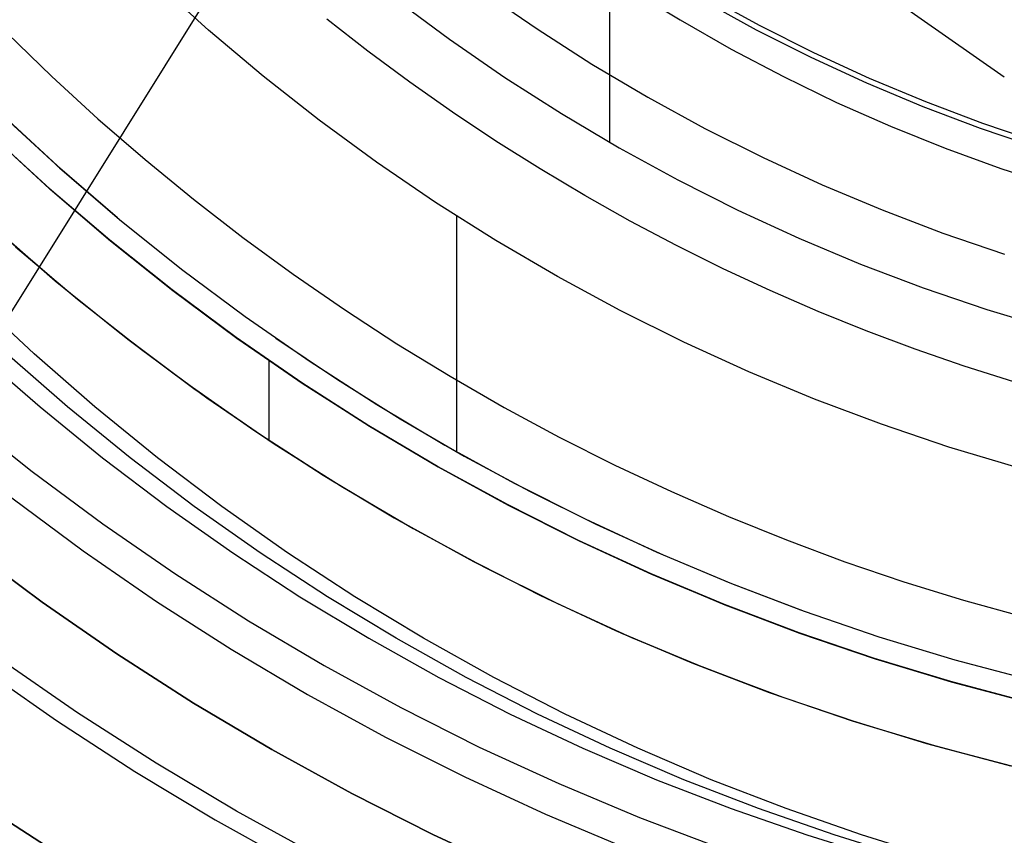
# Model space of a CAD drawing. Header units: millimetres. Extents: x 6049 to 7254, y -11340 to -10297.
# Tile 92 of 237: x 6616 to 6639, y -10734 to -10715. Entities that reach past the tile are written whole.
import ezdxf

# ---------------------------------------------------------------- set-up
doc = ezdxf.new("R2010")
doc.units = ezdxf.units.MM
doc.layers.add('color', color=7, linetype='Continuous')
doc.layers.add('luz', color=7, linetype='Continuous')

msp = doc.modelspace()

# ---------------------------------------------------------------- linework, layer by layer
at = {"color": 8, "true_color": 0x7f7f7f}
for p, q in [((6629.751, -10642.149, 105.1), (6629.751, -10718.044, 105.1)), ((6620.713, -10715.515, 62.1), (6619.52, -10714.437, 62.1)), ((6620.713, -10715.515, 62.1), (6619.52, -10714.437, 62.1)), ((6630.205, -10714.598, 51.1), (6631.346, -10715.281, 51.1)), ((6624.935, -10714.821, 105.1), (6626.149, -10715.723, 105.1)), ((6624.935, -10714.821, 105.1), (6626.149, -10715.723, 105.1)), ((6626.913, -10714.656, 52.515), (6628.121, -10715.489, 52.515)), ((6626.913, -10714.656, 52.515), (6628.121, -10715.489, 52.515)), ((6631.922, -10714.743, 200.6), (6633.129, -10715.403, 200.6)), ((6631.922, -10714.743, 200.6), (6633.129, -10715.403, 200.6)), ((6633.071, -10715.514, 199.6), (6631.859, -10714.852, 199.6)), ((6633.071, -10715.514, 199.6), (6631.859, -10714.852, 199.6)), ((6624.307, -10715.993, 60.689), (6623.38, -10715.27, 60.689)), ((6624.307, -10715.993, 60.689), (6623.38, -10715.27, 60.689)), ((6628.121, -10715.489, 52.515), (6629.357, -10716.281, 52.515)), ((6628.121, -10715.489, 52.515), (6629.357, -10716.281, 52.515)), ((6631.346, -10715.281, 51.1), (6632.5, -10715.943, 51.1)), ((6631.346, -10715.281, 51.1), (6632.5, -10715.943, 51.1)), ((6633.129, -10715.403, 200.6), (6634.359, -10716.022, 200.6)), ((6633.129, -10715.403, 200.6), (6634.359, -10716.022, 200.6)), ((6616.165, -10715.586, 103.064), (6617.176, -10716.565, 103.064)), ((6616.165, -10715.586, 103.064), (6617.176, -10716.565, 103.064)), ((6621.942, -10716.553, 62.1), (6620.713, -10715.515, 62.1)), ((6621.942, -10716.553, 62.1), (6620.713, -10715.515, 62.1)), ((6634.304, -10716.135, 199.6), (6633.071, -10715.514, 199.6)), ((6634.304, -10716.135, 199.6), (6633.071, -10715.514, 199.6)), ((6626.149, -10715.723, 105.1), (6627.394, -10716.582, 105.1)), ((6626.149, -10715.723, 105.1), (6627.394, -10716.582, 105.1)), ((6625.252, -10716.694, 60.689), (6624.307, -10715.993, 60.689)), ((6625.252, -10716.694, 60.689), (6624.307, -10715.993, 60.689)), ((6632.5, -10715.943, 51.1), (6633.677, -10716.565, 51.1)), ((6632.5, -10715.943, 51.1), (6633.677, -10716.565, 51.1)), ((6635.559, -10716.712, 199.6), (6634.304, -10716.135, 199.6)), ((6635.559, -10716.712, 199.6), (6634.304, -10716.135, 199.6)), ((6634.359, -10716.022, 200.6), (6635.609, -10716.598, 200.6)), ((6634.359, -10716.022, 200.6), (6635.609, -10716.598, 200.6)), ((6629.357, -10716.281, 52.515), (6630.619, -10717.029, 52.515)), ((6629.357, -10716.281, 52.515), (6630.619, -10717.029, 52.515)), ((6617.176, -10716.565, 103.064), (6618.214, -10717.516, 103.064)), ((6617.176, -10716.565, 103.064), (6618.214, -10717.516, 103.064)), ((6623.205, -10717.547, 62.1), (6621.942, -10716.553, 62.1)), ((6623.205, -10717.547, 62.1), (6621.942, -10716.553, 62.1)), ((6627.394, -10716.582, 105.1), (6628.668, -10717.398, 105.1)), ((6627.394, -10716.582, 105.1), (6628.668, -10717.398, 105.1)), ((6633.677, -10716.565, 51.1), (6634.875, -10717.146, 51.1)), ((6633.677, -10716.565, 51.1), (6634.875, -10717.146, 51.1)), ((6635.609, -10716.598, 200.6), (6636.879, -10717.13, 200.6)), ((6635.609, -10716.598, 200.6), (6636.879, -10717.13, 200.6)), ((6626.214, -10717.37, 60.689), (6625.252, -10716.694, 60.689)), ((6626.214, -10717.37, 60.689), (6625.252, -10716.694, 60.689)), ((6636.832, -10717.246, 199.6), (6635.559, -10716.712, 199.6)), ((6636.832, -10717.246, 199.6), (6635.559, -10716.712, 199.6)), ((6630.619, -10717.029, 52.515), (6631.906, -10717.733, 52.515)), ((6630.619, -10717.029, 52.515), (6631.906, -10717.733, 52.515)), ((6634.875, -10717.146, 51.1), (6636.092, -10717.685, 51.1)), ((6634.875, -10717.146, 51.1), (6636.092, -10717.685, 51.1)), ((6638.123, -10717.736, 199.6), (6636.832, -10717.246, 199.6)), ((6638.123, -10717.736, 199.6), (6636.832, -10717.246, 199.6)), ((6636.879, -10717.13, 200.6), (6638.166, -10717.618, 200.6)), ((6636.879, -10717.13, 200.6), (6638.166, -10717.618, 200.6)), ((6615.99, -10717.369, 62.1), (6617.301, -10718.581, 62.1)), ((6616.036, -10717.414, 62.1), (6617.35, -10718.625, 62.1)), ((6616.036, -10717.414, 62.1), (6617.35, -10718.625, 62.1)), ((6627.193, -10718.021, 60.689), (6626.214, -10717.37, 60.689)), ((6627.193, -10718.021, 60.689), (6626.214, -10717.37, 60.689)), ((6628.668, -10717.398, 105.1), (6629.969, -10718.169, 105.1)), ((6628.668, -10717.398, 105.1), (6629.969, -10718.169, 105.1)), ((6618.214, -10717.516, 103.064), (6619.279, -10718.437, 103.064)), ((6618.214, -10717.516, 103.064), (6619.279, -10718.437, 103.064)), ((6624.502, -10718.498, 62.1), (6623.205, -10717.547, 62.1)), ((6624.502, -10718.498, 62.1), (6623.205, -10717.547, 62.1)), ((6636.092, -10717.685, 51.1), (6637.327, -10718.182, 51.1)), ((6636.092, -10717.685, 51.1), (6637.327, -10718.182, 51.1)), ((6638.166, -10717.618, 200.6), (6639.469, -10718.061, 200.6)), ((6638.166, -10717.618, 200.6), (6639.469, -10718.061, 200.6)), ((6617.117, -10719.087, 88.1), (6615.792, -10717.871, 88.1)), ((6617.117, -10719.087, 88.1), (6615.792, -10717.871, 88.1)), ((6615.802, -10717.881, 67.1), (6617.127, -10719.096, 67.1)), ((6615.802, -10717.881, 67.1), (6617.127, -10719.096, 67.1)), ((6615.811, -10717.89, 77.6), (6617.136, -10719.104, 77.6)), ((6631.906, -10717.733, 52.515), (6633.217, -10718.393, 52.515)), ((6631.906, -10717.733, 52.515), (6633.217, -10718.393, 52.515)), ((6639.43, -10718.181, 199.6), (6638.123, -10717.736, 199.6)), ((6639.43, -10718.181, 199.6), (6638.123, -10717.736, 199.6)), ((6628.188, -10718.648, 60.689), (6627.193, -10718.021, 60.689)), ((6628.188, -10718.648, 60.689), (6627.193, -10718.021, 60.689)), ((6629.969, -10718.169, 105.1), (6631.296, -10718.895, 105.1)), ((6629.969, -10718.169, 105.1), (6631.296, -10718.895, 105.1)), ((6637.327, -10718.182, 51.1), (6638.579, -10718.636, 51.1)), ((6637.327, -10718.182, 51.1), (6638.579, -10718.636, 51.1)), ((6617.301, -10718.581, 62.1), (6618.654, -10719.747, 62.1)), ((6619.279, -10718.437, 103.064), (6620.368, -10719.329, 103.064)), ((6619.279, -10718.437, 103.064), (6620.368, -10719.329, 103.064)), ((6625.831, -10719.404, 62.1), (6624.502, -10718.498, 62.1)), ((6625.831, -10719.404, 62.1), (6624.502, -10718.498, 62.1)), ((6633.217, -10718.393, 52.515), (6634.55, -10719.006, 52.515)), ((6633.217, -10718.393, 52.515), (6634.55, -10719.006, 52.515)), ((6617.35, -10718.625, 62.1), (6618.705, -10719.79, 62.1)), ((6617.35, -10718.625, 62.1), (6618.705, -10719.79, 62.1)), ((6629.198, -10719.25, 60.689), (6628.188, -10718.648, 60.689)), ((6629.198, -10719.25, 60.689), (6628.188, -10718.648, 60.689)), ((6638.579, -10718.636, 51.1), (6639.845, -10719.047, 51.1)), ((6638.579, -10718.636, 51.1), (6639.845, -10719.047, 51.1)), ((6631.296, -10718.895, 105.1), (6632.648, -10719.575, 105.1)), ((6631.296, -10718.895, 105.1), (6632.648, -10719.575, 105.1)), ((6634.55, -10719.006, 52.515), (6635.903, -10719.574, 52.515)), ((6634.55, -10719.006, 52.515), (6635.903, -10719.574, 52.515)), ((6618.483, -10720.256, 88.1), (6617.117, -10719.087, 88.1)), ((6618.483, -10720.256, 88.1), (6617.117, -10719.087, 88.1)), ((6617.127, -10719.096, 67.1), (6618.493, -10720.264, 67.1)), ((6617.127, -10719.096, 67.1), (6618.493, -10720.264, 67.1)), ((6617.136, -10719.104, 77.6), (6618.502, -10720.272, 77.6)), ((6630.223, -10719.825, 60.689), (6629.198, -10719.25, 60.689)), ((6630.223, -10719.825, 60.689), (6629.198, -10719.25, 60.689)), ((6620.368, -10719.329, 103.064), (6621.481, -10720.191, 103.064)), ((6620.368, -10719.329, 103.064), (6621.481, -10720.191, 103.064)), ((6627.19, -10720.265, 62.1), (6625.831, -10719.404, 62.1)), ((6627.19, -10720.265, 62.1), (6625.831, -10719.404, 62.1)), ((6626.305, -10719.711, 62.1), (6626.305, -10725.022, 62.1)), ((6632.648, -10719.575, 105.1), (6634.022, -10720.208, 105.1)), ((6632.648, -10719.575, 105.1), (6634.022, -10720.208, 105.1)), ((6635.903, -10719.574, 52.515), (6637.275, -10720.094, 52.515)), ((6635.903, -10719.574, 52.515), (6637.275, -10720.094, 52.515)), ((6618.705, -10719.79, 62.1), (6620.1, -10720.908, 62.1)), ((6618.705, -10719.79, 62.1), (6620.1, -10720.908, 62.1)), ((6631.262, -10720.375, 60.689), (6630.223, -10719.825, 60.689)), ((6631.262, -10720.375, 60.689), (6630.223, -10719.825, 60.689)), ((6615.842, -10719.947, 65.596), (6617.253, -10721.172, 65.596)), ((6616.037, -10720.122, 67.1), (6617.444, -10721.331, 67.1)), ((6616.037, -10720.122, 67.1), (6617.444, -10721.331, 67.1)), ((6637.275, -10720.094, 52.515), (6638.664, -10720.567, 52.515)), ((6637.275, -10720.094, 52.515), (6638.664, -10720.567, 52.515)), ((6619.889, -10721.377, 88.1), (6618.483, -10720.256, 88.1)), ((6619.889, -10721.377, 88.1), (6618.483, -10720.256, 88.1)), ((6618.493, -10720.264, 67.1), (6619.899, -10721.385, 67.1)), ((6618.493, -10720.264, 67.1), (6619.899, -10721.385, 67.1)), ((6618.502, -10720.272, 77.6), (6619.908, -10721.391, 77.6)), ((6621.481, -10720.191, 103.064), (6622.618, -10721.022, 103.064)), ((6621.481, -10720.191, 103.064), (6622.618, -10721.022, 103.064)), ((6628.578, -10721.078, 62.1), (6627.19, -10720.265, 62.1)), ((6628.578, -10721.078, 62.1), (6627.19, -10720.265, 62.1)), ((6632.315, -10720.898, 60.689), (6631.262, -10720.375, 60.689)), ((6632.315, -10720.898, 60.689), (6631.262, -10720.375, 60.689)), ((6634.022, -10720.208, 105.1), (6635.417, -10720.793, 105.1)), ((6634.022, -10720.208, 105.1), (6635.417, -10720.793, 105.1)), ((6616.353, -10720.402, 64.091), (6617.754, -10721.587, 64.091)), ((6616.353, -10720.402, 64.091), (6617.754, -10721.587, 64.091)), ((6635.417, -10720.793, 105.1), (6636.831, -10721.329, 105.1)), ((6635.417, -10720.793, 105.1), (6636.831, -10721.329, 105.1)), ((6620.1, -10720.908, 62.1), (6621.533, -10721.977, 62.1)), ((6620.1, -10720.908, 62.1), (6621.533, -10721.977, 62.1)), ((6622.618, -10721.022, 103.064), (6623.777, -10721.822, 103.064)), ((6622.618, -10721.022, 103.064), (6623.777, -10721.822, 103.064)), ((6633.38, -10721.393, 60.689), (6632.315, -10720.898, 60.689)), ((6633.38, -10721.393, 60.689), (6632.315, -10720.898, 60.689)), ((6617.253, -10721.172, 65.596), (6618.706, -10722.346, 65.596)), ((6629.993, -10721.843, 62.1), (6628.578, -10721.078, 62.1)), ((6629.993, -10721.843, 62.1), (6628.578, -10721.078, 62.1)), ((6617.444, -10721.331, 67.1), (6618.892, -10722.491, 67.1)), ((6617.444, -10721.331, 67.1), (6618.892, -10722.491, 67.1)), ((6621.333, -10722.449, 88.1), (6619.889, -10721.377, 88.1)), ((6621.333, -10722.449, 88.1), (6619.889, -10721.377, 88.1)), ((6619.899, -10721.385, 67.1), (6621.342, -10722.456, 67.1)), ((6619.899, -10721.385, 67.1), (6621.342, -10722.456, 67.1)), ((6619.908, -10721.391, 77.6), (6621.351, -10722.462, 77.6)), ((6634.458, -10721.861, 60.689), (6633.38, -10721.393, 60.689)), ((6634.458, -10721.861, 60.689), (6633.38, -10721.393, 60.689)), ((6636.831, -10721.329, 105.1), (6638.263, -10721.816, 105.1)), ((6636.831, -10721.329, 105.1), (6638.263, -10721.816, 105.1)), ((6616.775, -10722.821, 76.892), (6615.444, -10721.577, 77.199)), ((6617.754, -10721.587, 64.091), (6619.195, -10722.724, 64.091)), ((6617.754, -10721.587, 64.091), (6619.195, -10722.724, 64.091)), ((6623.777, -10721.822, 103.064), (6624.958, -10722.59, 103.064)), ((6623.777, -10721.822, 103.064), (6624.958, -10722.59, 103.064)), ((6631.433, -10722.559, 62.1), (6629.993, -10721.843, 62.1)), ((6631.433, -10722.559, 62.1), (6629.993, -10721.843, 62.1)), ((6635.547, -10722.301, 60.689), (6634.458, -10721.861, 60.689)), ((6635.547, -10722.301, 60.689), (6634.458, -10721.861, 60.689)), ((6638.263, -10721.816, 105.1), (6639.711, -10722.254, 105.1)), ((6638.263, -10721.816, 105.1), (6639.711, -10722.254, 105.1)), ((6621.533, -10721.977, 62.1), (6623.001, -10722.995, 62.1)), ((6621.533, -10721.977, 62.1), (6623.001, -10722.995, 62.1)), ((6618.706, -10722.346, 65.596), (6620.198, -10723.469, 65.596)), ((6636.648, -10722.713, 60.689), (6635.547, -10722.301, 60.689)), ((6636.648, -10722.713, 60.689), (6635.547, -10722.301, 60.689)), ((6618.892, -10722.491, 67.1), (6620.38, -10723.6, 67.1)), ((6618.892, -10722.491, 67.1), (6620.38, -10723.6, 67.1)), ((6622.813, -10723.471, 88.1), (6621.333, -10722.449, 88.1)), ((6622.813, -10723.471, 88.1), (6621.333, -10722.449, 88.1)), ((6621.342, -10722.456, 67.1), (6622.822, -10723.477, 67.1)), ((6621.342, -10722.456, 67.1), (6622.822, -10723.477, 67.1)), ((6621.351, -10722.462, 77.6), (6622.83, -10723.482, 77.6)), ((6622.23, -10722.469, 62.1), (6623.617, -10723.4, 62.1)), ((6624.958, -10722.59, 103.064), (6626.159, -10723.325, 103.064)), ((6624.958, -10722.59, 103.064), (6626.159, -10723.325, 103.064)), ((6632.896, -10723.226, 62.1), (6631.433, -10722.559, 62.1)), ((6632.896, -10723.226, 62.1), (6631.433, -10722.559, 62.1)), ((6615.538, -10722.821, 71.533), (6616.91, -10724.017, 71.216)), ((6617.529, -10724.017, 73.896), (6616.157, -10722.821, 74.212)), ((6618.147, -10724.017, 76.575), (6616.775, -10722.821, 76.892)), ((6619.195, -10722.724, 64.091), (6620.674, -10723.811, 64.091)), ((6619.195, -10722.724, 64.091), (6620.674, -10723.811, 64.091)), ((6637.758, -10723.095, 60.689), (6636.648, -10722.713, 60.689)), ((6637.758, -10723.095, 60.689), (6636.648, -10722.713, 60.689)), ((6622.072, -10722.969, 67.1), (6622.072, -10724.768, 67.1)), ((6623.001, -10722.995, 62.1), (6624.504, -10723.962, 62.1)), ((6623.001, -10722.995, 62.1), (6624.504, -10723.962, 62.1)), ((6634.382, -10723.842, 62.1), (6632.896, -10723.226, 62.1)), ((6634.382, -10723.842, 62.1), (6632.896, -10723.226, 62.1)), ((6638.878, -10723.448, 60.689), (6637.758, -10723.095, 60.689)), ((6638.878, -10723.448, 60.689), (6637.758, -10723.095, 60.689)), ((6620.198, -10723.469, 65.596), (6621.729, -10724.539, 65.596)), ((6624.327, -10724.441, 88.1), (6622.813, -10723.471, 88.1)), ((6624.327, -10724.441, 88.1), (6622.813, -10723.471, 88.1)), ((6622.822, -10723.477, 67.1), (6624.336, -10724.446, 67.1)), ((6622.822, -10723.477, 67.1), (6624.336, -10724.446, 67.1)), ((6622.83, -10723.482, 77.6), (6624.344, -10724.451, 77.6)), ((6623.617, -10723.4, 62.1), (6625.033, -10724.285, 62.1)), ((6626.159, -10723.325, 103.064), (6627.38, -10724.027, 103.064)), ((6626.159, -10723.325, 103.064), (6627.38, -10724.027, 103.064)), ((6620.38, -10723.6, 67.1), (6621.905, -10724.657, 67.1)), ((6620.38, -10723.6, 67.1), (6621.905, -10724.657, 67.1)), ((6620.674, -10723.811, 64.091), (6622.19, -10724.847, 64.091)), ((6620.674, -10723.811, 64.091), (6622.19, -10724.847, 64.091)), ((6635.887, -10724.407, 62.1), (6634.382, -10723.842, 62.1)), ((6635.887, -10724.407, 62.1), (6634.382, -10723.842, 62.1)), ((6616.91, -10724.017, 71.216), (6618.321, -10725.164, 70.89)), ((6618.94, -10725.164, 73.57), (6617.529, -10724.017, 73.896)), ((6619.558, -10725.164, 76.249), (6618.147, -10724.017, 76.575)), ((6624.504, -10723.962, 62.1), (6626.04, -10724.876, 62.1)), ((6624.504, -10723.962, 62.1), (6626.04, -10724.876, 62.1)), ((6627.38, -10724.027, 103.064), (6628.62, -10724.695, 103.064)), ((6627.38, -10724.027, 103.064), (6628.62, -10724.695, 103.064)), ((6615.19, -10724.243, 212.03), (6616.735, -10725.475, 212.03)), ((6625.033, -10724.285, 62.1), (6626.478, -10725.124, 62.1)), ((6621.729, -10724.539, 65.596), (6623.297, -10725.556, 65.596)), ((6625.874, -10725.358, 88.1), (6624.327, -10724.441, 88.1)), ((6625.874, -10725.358, 88.1), (6624.327, -10724.441, 88.1)), ((6624.336, -10724.446, 67.1), (6625.882, -10725.362, 67.1)), ((6624.336, -10724.446, 67.1), (6625.882, -10725.362, 67.1)), ((6624.344, -10724.451, 77.6), (6625.89, -10725.367, 77.6)), ((6637.412, -10724.921, 62.1), (6635.887, -10724.407, 62.1)), ((6637.412, -10724.921, 62.1), (6635.887, -10724.407, 62.1)), ((6621.905, -10724.657, 67.1), (6623.466, -10725.661, 67.1)), ((6621.905, -10724.657, 67.1), (6623.466, -10725.661, 67.1)), ((6628.62, -10724.695, 103.064), (6629.877, -10725.329, 103.064)), ((6628.62, -10724.695, 103.064), (6629.877, -10725.329, 103.064)), ((6622.19, -10724.847, 64.091), (6623.74, -10725.83, 64.091)), ((6622.19, -10724.847, 64.091), (6623.74, -10725.83, 64.091)), ((6626.04, -10724.876, 62.1), (6627.607, -10725.737, 62.1)), ((6626.04, -10724.876, 62.1), (6627.607, -10725.737, 62.1)), ((6638.952, -10725.382, 62.1), (6637.412, -10724.921, 62.1)), ((6638.952, -10725.382, 62.1), (6637.412, -10724.921, 62.1)), ((6618.321, -10725.164, 70.89), (6619.77, -10726.261, 70.556)), ((6620.389, -10726.261, 73.235), (6618.94, -10725.164, 73.57)), ((6621.007, -10726.261, 75.915), (6619.558, -10725.164, 76.249)), ((6626.478, -10725.124, 62.1), (6627.949, -10725.915, 62.1)), ((6616.735, -10725.475, 212.03), (6618.323, -10726.653, 212.03)), ((6627.452, -10726.221, 88.1), (6625.874, -10725.358, 88.1)), ((6627.452, -10726.221, 88.1), (6625.874, -10725.358, 88.1)), ((6625.882, -10725.362, 67.1), (6627.46, -10726.225, 67.1)), ((6625.882, -10725.362, 67.1), (6627.46, -10726.225, 67.1)), ((6625.89, -10725.367, 77.6), (6627.467, -10726.229, 77.6)), ((6629.877, -10725.329, 103.064), (6631.151, -10725.928, 103.064)), ((6629.877, -10725.329, 103.064), (6631.151, -10725.928, 103.064)), ((6623.297, -10725.556, 65.596), (6624.899, -10726.517, 65.596)), ((6623.466, -10725.661, 67.1), (6625.06, -10726.61, 67.1)), ((6623.466, -10725.661, 67.1), (6625.06, -10726.61, 67.1)), ((6623.74, -10725.83, 64.091), (6625.323, -10726.759, 64.091)), ((6623.74, -10725.83, 64.091), (6625.323, -10726.759, 64.091)), ((6627.607, -10725.737, 62.1), (6629.202, -10726.542, 62.1)), ((6627.607, -10725.737, 62.1), (6629.202, -10726.542, 62.1)), ((6627.949, -10725.915, 62.1), (6629.445, -10726.659, 62.1)), ((6631.151, -10725.928, 103.064), (6632.441, -10726.491, 103.064)), ((6631.151, -10725.928, 103.064), (6632.441, -10726.491, 103.064)), ((6616.277, -10726.07, 211.366), (6617.885, -10727.264, 211.366)), ((6619.77, -10726.261, 70.556), (6621.255, -10727.306, 70.213)), ((6621.873, -10727.306, 72.893), (6620.389, -10726.261, 73.235)), ((6622.492, -10727.306, 75.572), (6621.007, -10726.261, 75.915)), ((6629.058, -10727.029, 88.1), (6627.452, -10726.221, 88.1)), ((6629.058, -10727.029, 88.1), (6627.452, -10726.221, 88.1)), ((6627.46, -10726.225, 67.1), (6629.066, -10727.032, 67.1)), ((6627.46, -10726.225, 67.1), (6629.066, -10727.032, 67.1)), ((6627.467, -10726.229, 77.6), (6629.073, -10727.036, 77.6)), ((6624.899, -10726.517, 65.596), (6626.533, -10727.421, 65.596)), ((6629.202, -10726.542, 62.1), (6630.824, -10727.293, 62.1)), ((6629.202, -10726.542, 62.1), (6630.824, -10727.293, 62.1)), ((6632.441, -10726.491, 103.064), (6633.746, -10727.018, 103.064)), ((6632.441, -10726.491, 103.064), (6633.746, -10727.018, 103.064)), ((6618.323, -10726.653, 212.03), (6619.949, -10727.776, 212.03)), ((6625.06, -10726.61, 67.1), (6626.687, -10727.503, 67.1)), ((6625.06, -10726.61, 67.1), (6626.687, -10727.503, 67.1)), ((6625.323, -10726.759, 64.091), (6626.936, -10727.634, 64.091)), ((6625.323, -10726.759, 64.091), (6626.936, -10727.634, 64.091)), ((6629.445, -10726.659, 62.1), (6630.964, -10727.354, 62.1)), ((6630.692, -10727.781, 88.1), (6629.058, -10727.029, 88.1)), ((6630.692, -10727.781, 88.1), (6629.058, -10727.029, 88.1)), ((6629.066, -10727.032, 67.1), (6630.699, -10727.784, 67.1)), ((6629.066, -10727.032, 67.1), (6630.699, -10727.784, 67.1)), ((6629.073, -10727.036, 77.6), (6630.705, -10727.787, 77.6)), ((6633.746, -10727.018, 103.064), (6635.065, -10727.508, 103.064)), ((6633.746, -10727.018, 103.064), (6635.065, -10727.508, 103.064)), ((6617.885, -10727.264, 211.366), (6619.533, -10728.402, 211.366)), ((6621.255, -10727.306, 70.213), (6622.773, -10728.298, 69.862)), ((6623.392, -10728.298, 72.542), (6621.873, -10727.306, 72.893)), ((6624.01, -10728.298, 75.222), (6622.492, -10727.306, 75.572)), ((6626.533, -10727.421, 65.596), (6628.198, -10728.268, 65.596)), ((6630.824, -10727.293, 62.1), (6632.471, -10727.986, 62.1)), ((6630.824, -10727.293, 62.1), (6632.471, -10727.986, 62.1)), ((6630.964, -10727.354, 62.1), (6632.505, -10727.999, 62.1)), ((6626.687, -10727.503, 67.1), (6628.343, -10728.339, 67.1)), ((6626.687, -10727.503, 67.1), (6628.343, -10728.339, 67.1)), ((6626.936, -10727.634, 64.091), (6628.579, -10728.453, 64.091)), ((6626.936, -10727.634, 64.091), (6628.579, -10728.453, 64.091)), ((6635.065, -10727.508, 103.064), (6636.397, -10727.961, 103.064)), ((6635.065, -10727.508, 103.064), (6636.397, -10727.961, 103.064)), ((6619.949, -10727.776, 212.03), (6621.614, -10728.842, 212.03)), ((6632.35, -10728.476, 88.1), (6630.692, -10727.781, 88.1)), ((6632.35, -10728.476, 88.1), (6630.692, -10727.781, 88.1)), ((6630.699, -10727.784, 67.1), (6632.357, -10728.479, 67.1)), ((6630.699, -10727.784, 67.1), (6632.357, -10728.479, 67.1)), ((6630.705, -10727.787, 77.6), (6632.363, -10728.481, 77.6)), ((6632.471, -10727.986, 62.1), (6634.142, -10728.622, 62.1)), ((6632.471, -10727.986, 62.1), (6634.142, -10728.622, 62.1)), ((6632.505, -10727.999, 62.1), (6634.065, -10728.594, 62.1)), ((6636.397, -10727.961, 103.064), (6637.742, -10728.376, 103.064)), ((6636.397, -10727.961, 103.064), (6637.742, -10728.376, 103.064)), ((6622.773, -10728.298, 69.862), (6624.324, -10729.236, 69.504)), ((6624.943, -10729.236, 72.184), (6623.392, -10728.298, 72.542)), ((6625.561, -10729.236, 74.863), (6624.01, -10728.298, 75.222)), ((6628.198, -10728.268, 65.596), (6629.891, -10729.057, 65.596)), ((6628.343, -10728.339, 67.1), (6630.028, -10729.117, 67.1)), ((6628.343, -10728.339, 67.1), (6630.028, -10729.117, 67.1)), ((6619.533, -10728.402, 211.366), (6621.22, -10729.482, 211.366)), ((6628.579, -10728.453, 64.091), (6630.249, -10729.215, 64.091)), ((6628.579, -10728.453, 64.091), (6630.249, -10729.215, 64.091)), ((6634.031, -10729.114, 88.1), (6632.35, -10728.476, 88.1)), ((6634.031, -10729.114, 88.1), (6632.35, -10728.476, 88.1)), ((6632.357, -10728.479, 67.1), (6634.037, -10729.116, 67.1)), ((6632.357, -10728.479, 67.1), (6634.037, -10729.116, 67.1)), ((6632.363, -10728.481, 77.6), (6634.043, -10729.118, 77.6)), ((6637.742, -10728.376, 103.064), (6639.098, -10728.752, 103.064)), ((6637.742, -10728.376, 103.064), (6639.098, -10728.752, 103.064)), ((6634.142, -10728.622, 62.1), (6635.833, -10729.199, 62.1)), ((6634.142, -10728.622, 62.1), (6635.833, -10729.199, 62.1)), ((6621.614, -10728.842, 212.03), (6623.315, -10729.851, 212.03)), ((6624.324, -10729.236, 69.504), (6625.906, -10730.119, 69.139)), ((6626.524, -10730.119, 71.819), (6624.943, -10729.236, 72.184)), ((6627.143, -10730.119, 74.498), (6625.561, -10729.236, 74.863)), ((6629.891, -10729.057, 65.596), (6631.611, -10729.786, 65.596)), ((6630.028, -10729.117, 67.1), (6631.738, -10729.837, 67.1)), ((6630.028, -10729.117, 67.1), (6631.738, -10729.837, 67.1)), ((6630.249, -10729.215, 64.091), (6631.943, -10729.919, 64.091)), ((6630.249, -10729.215, 64.091), (6631.943, -10729.919, 64.091)), ((6635.734, -10729.693, 88.1), (6634.031, -10729.114, 88.1)), ((6635.734, -10729.693, 88.1), (6634.031, -10729.114, 88.1)), ((6634.037, -10729.116, 67.1), (6635.739, -10729.695, 67.1)), ((6634.037, -10729.116, 67.1), (6635.739, -10729.695, 67.1)), ((6634.043, -10729.118, 77.6), (6635.744, -10729.697, 77.6)), ((6635.833, -10729.199, 62.1), (6637.543, -10729.718, 62.1)), ((6635.833, -10729.199, 62.1), (6637.543, -10729.718, 62.1)), ((6621.22, -10729.482, 211.366), (6622.943, -10730.503, 211.366)), ((6637.455, -10730.213, 88.1), (6635.734, -10729.693, 88.1)), ((6637.455, -10730.213, 88.1), (6635.734, -10729.693, 88.1)), ((6635.739, -10729.695, 67.1), (6637.46, -10730.215, 67.1)), ((6635.739, -10729.695, 67.1), (6637.46, -10730.215, 67.1)), ((6635.744, -10729.697, 77.6), (6637.465, -10730.216, 77.6)), ((6623.315, -10729.851, 212.03), (6625.049, -10730.799, 212.03)), ((6631.611, -10729.786, 65.596), (6633.355, -10730.455, 65.596)), ((6631.738, -10729.837, 67.1), (6633.472, -10730.497, 67.1)), ((6631.738, -10729.837, 67.1), (6633.472, -10730.497, 67.1)), ((6631.943, -10729.919, 64.091), (6633.661, -10730.565, 64.091)), ((6631.943, -10729.919, 64.091), (6633.661, -10730.565, 64.091)), ((6637.543, -10729.718, 62.1), (6639.271, -10730.177, 62.1)), ((6637.543, -10729.718, 62.1), (6639.271, -10730.177, 62.1)), ((6625.906, -10730.119, 69.139), (6627.516, -10730.946, 68.768)), ((6628.134, -10730.946, 71.447), (6626.524, -10730.119, 71.819)), ((6628.753, -10730.946, 74.127), (6627.143, -10730.119, 74.498)), ((6639.193, -10730.674, 88.1), (6637.455, -10730.213, 88.1)), ((6639.193, -10730.674, 88.1), (6637.455, -10730.213, 88.1)), ((6637.46, -10730.215, 67.1), (6639.198, -10730.675, 67.1)), ((6637.46, -10730.215, 67.1), (6639.198, -10730.675, 67.1)), ((6637.465, -10730.216, 77.6), (6639.202, -10730.676, 77.6)), ((6622.943, -10730.503, 211.366), (6624.7, -10731.464, 211.366)), ((6633.355, -10730.455, 65.596), (6635.122, -10731.062, 65.596)), ((6633.472, -10730.497, 67.1), (6635.228, -10731.096, 67.1)), ((6633.472, -10730.497, 67.1), (6635.228, -10731.096, 67.1)), ((6633.661, -10730.565, 64.091), (6635.4, -10731.152, 64.091)), ((6633.661, -10730.565, 64.091), (6635.4, -10731.152, 64.091)), ((6625.049, -10730.799, 212.03), (6626.815, -10731.688, 212.03)), ((6627.516, -10730.946, 68.768), (6629.152, -10731.715, 68.39)), ((6629.771, -10731.715, 71.069), (6628.134, -10730.946, 71.447)), ((6630.39, -10731.715, 73.749), (6628.753, -10730.946, 74.127)), ((6635.122, -10731.062, 65.596), (6636.908, -10731.607, 65.596)), ((6635.228, -10731.096, 67.1), (6637.004, -10731.635, 67.1)), ((6635.228, -10731.096, 67.1), (6637.004, -10731.635, 67.1)), ((6635.4, -10731.152, 64.091), (6637.159, -10731.679, 64.091)), ((6635.4, -10731.152, 64.091), (6637.159, -10731.679, 64.091)), ((6624.7, -10731.464, 211.366), (6626.489, -10732.364, 211.366)), ((6626.815, -10731.688, 212.03), (6628.61, -10732.514, 212.03)), ((6636.908, -10731.607, 65.596), (6638.713, -10732.09, 65.596)), ((6637.004, -10731.635, 67.1), (6638.797, -10732.111, 67.1)), ((6637.004, -10731.635, 67.1), (6638.797, -10732.111, 67.1)), ((6637.159, -10731.679, 64.091), (6638.934, -10732.145, 64.091)), ((6637.159, -10731.679, 64.091), (6638.934, -10732.145, 64.091)), ((6629.152, -10731.715, 68.39), (6630.814, -10732.426, 68.006)), ((6631.433, -10732.426, 70.686), (6629.771, -10731.715, 71.069)), ((6632.051, -10732.426, 73.365), (6630.39, -10731.715, 73.749)), ((6626.489, -10732.364, 211.366), (6628.308, -10733.202, 211.366)), ((6628.61, -10732.514, 212.03), (6630.433, -10733.279, 212.03)), ((6630.814, -10732.426, 68.006), (6632.498, -10733.078, 67.617)), ((6633.117, -10733.078, 70.297), (6631.433, -10732.426, 70.686)), ((6633.736, -10733.078, 72.976), (6632.051, -10732.426, 73.365)), ((6628.308, -10733.202, 211.366), (6630.155, -10733.976, 211.366)), ((6632.498, -10733.078, 67.617), (6634.204, -10733.671, 67.224)), ((6634.822, -10733.671, 69.903), (6633.117, -10733.078, 70.297)), ((6635.441, -10733.671, 72.583), (6633.736, -10733.078, 72.976)), ((6616.218, -10733.387, 231.716), (6618.079, -10734.578, 231.716)), ((6618.079, -10734.578, 259.6), (6616.218, -10733.387, 259.6)), ((6616.218, -10733.387, 231.716), (6618.079, -10734.578, 231.716)), ((6616.218, -10733.387, 245.658), (6618.079, -10734.578, 245.658)), ((6618.079, -10734.578, 259.6), (6616.218, -10733.387, 259.6)), ((6630.433, -10733.279, 212.03), (6632.282, -10733.98, 212.03)), ((6634.204, -10733.671, 67.224), (6635.928, -10734.203, 66.826)), ((6636.546, -10734.203, 69.505), (6634.822, -10733.671, 69.903)), ((6637.165, -10734.203, 72.185), (6635.441, -10733.671, 72.583))]:
    msp.add_line(p, q, dxfattribs=at)
at = {"color": 7, "true_color": 0xffffff}
for p, q in [((6638.66, -10716.579, 261.059), (6622.939, -10705.575, 261.059)), ((6638.66, -10716.579, 258.059), (6622.939, -10705.575, 258.059)), ((6638.66, -10716.579, 259.559), (6622.939, -10705.575, 259.559))]:
    msp.add_line(p, q, dxfattribs=at)
at = {"layer": 'color', "color": 254, "true_color": 0xcad1ee}
for p, q in [((6616.956, -10728.418, 28.2), (6615.309, -10727.191, 28.2)), ((6615.309, -10727.191, 26.2), (6616.956, -10728.418, 26.2)), ((6616.956, -10728.418, 27.2), (6615.309, -10727.191, 27.2)), ((6615.309, -10727.191, 26.2), (6616.956, -10728.418, 26.2)), ((6616.956, -10728.418, 28.2), (6615.309, -10727.191, 28.2)), ((6618.645, -10729.587, 28.2), (6616.956, -10728.418, 28.2)), ((6616.956, -10728.418, 26.2), (6618.645, -10729.587, 26.2)), ((6618.645, -10729.587, 27.2), (6616.956, -10728.418, 27.2)), ((6616.956, -10728.418, 26.2), (6618.645, -10729.587, 26.2)), ((6618.645, -10729.587, 28.2), (6616.956, -10728.418, 28.2)), ((6620.373, -10730.697, 28.2), (6618.645, -10729.587, 28.2)), ((6618.645, -10729.587, 26.2), (6620.373, -10730.697, 26.2)), ((6620.373, -10730.697, 27.2), (6618.645, -10729.587, 27.2)), ((6618.645, -10729.587, 26.2), (6620.373, -10730.697, 26.2)), ((6620.373, -10730.697, 28.2), (6618.645, -10729.587, 28.2)), ((6615.548, -10729.878, 30.3), (6617.279, -10731.089, 30.3)), ((6615.548, -10729.878, 30.3), (6617.279, -10731.089, 30.3)), ((6615.548, -10729.878, 28.2), (6617.279, -10731.089, 28.2)), ((6615.548, -10729.878, 29.25), (6617.279, -10731.089, 29.25)), ((6615.548, -10729.878, 28.2), (6617.279, -10731.089, 28.2)), ((6617.753, -10730.915, 26.2), (6616.02, -10729.714, 26.2)), ((6617.753, -10730.915, 26.2), (6616.02, -10729.714, 26.2)), ((6622.138, -10731.747, 28.2), (6620.373, -10730.697, 28.2)), ((6620.373, -10730.697, 26.2), (6622.138, -10731.747, 26.2)), ((6622.138, -10731.747, 27.2), (6620.373, -10730.697, 27.2)), ((6620.373, -10730.697, 26.2), (6622.138, -10731.747, 26.2)), ((6622.138, -10731.747, 28.2), (6620.373, -10730.697, 28.2)), ((6619.528, -10732.055, 26.2), (6617.753, -10730.915, 26.2)), ((6619.528, -10732.055, 26.2), (6617.753, -10730.915, 26.2)), ((6617.279, -10731.089, 30.3), (6619.051, -10732.24, 30.3)), ((6617.279, -10731.089, 30.3), (6619.051, -10732.24, 30.3)), ((6617.279, -10731.089, 28.2), (6619.051, -10732.24, 28.2)), ((6617.279, -10731.089, 29.25), (6619.051, -10732.24, 29.25)), ((6617.279, -10731.089, 28.2), (6619.051, -10732.24, 28.2)), ((6623.939, -10732.736, 28.2), (6622.138, -10731.747, 28.2)), ((6622.138, -10731.747, 26.2), (6623.939, -10732.736, 26.2)), ((6623.939, -10732.736, 27.2), (6622.138, -10731.747, 27.2)), ((6622.138, -10731.747, 26.2), (6623.939, -10732.736, 26.2)), ((6623.939, -10732.736, 28.2), (6622.138, -10731.747, 28.2)), ((6621.34, -10733.133, 26.2), (6619.528, -10732.055, 26.2)), ((6621.34, -10733.133, 26.2), (6619.528, -10732.055, 26.2)), ((6619.051, -10732.24, 30.3), (6620.861, -10733.329, 30.3)), ((6619.051, -10732.24, 30.3), (6620.861, -10733.329, 30.3)), ((6619.051, -10732.24, 28.2), (6620.861, -10733.329, 28.2)), ((6619.051, -10732.24, 29.25), (6620.861, -10733.329, 29.25)), ((6619.051, -10732.24, 28.2), (6620.861, -10733.329, 28.2)), ((6625.772, -10733.661, 28.2), (6623.939, -10732.736, 28.2)), ((6623.939, -10732.736, 26.2), (6625.772, -10733.661, 26.2)), ((6625.772, -10733.661, 27.2), (6623.939, -10732.736, 27.2)), ((6623.939, -10732.736, 26.2), (6625.772, -10733.661, 26.2)), ((6625.772, -10733.661, 28.2), (6623.939, -10732.736, 28.2)), ((6623.189, -10734.148, 26.2), (6621.34, -10733.133, 26.2)), ((6623.189, -10734.148, 26.2), (6621.34, -10733.133, 26.2)), ((6620.861, -10733.329, 30.3), (6622.708, -10734.355, 30.3)), ((6620.861, -10733.329, 30.3), (6622.708, -10734.355, 30.3)), ((6620.861, -10733.329, 28.2), (6622.708, -10734.355, 28.2)), ((6620.861, -10733.329, 29.25), (6622.708, -10734.355, 29.25)), ((6620.861, -10733.329, 28.2), (6622.708, -10734.355, 28.2)), ((6627.637, -10734.523, 28.2), (6625.772, -10733.661, 28.2)), ((6625.772, -10733.661, 26.2), (6627.637, -10734.523, 26.2)), ((6627.637, -10734.523, 27.2), (6625.772, -10733.661, 27.2)), ((6625.772, -10733.661, 26.2), (6627.637, -10734.523, 26.2)), ((6627.637, -10734.523, 28.2), (6625.772, -10733.661, 28.2))]:
    msp.add_line(p, q, dxfattribs=at)
at = {"layer": 'luz', "color": 254, "true_color": 0xcad1ee}
for p, q in [((6725.006, -10547.82, -34.05), (6564.935, -10804.013, -34.05)), ((6725.006, -10547.82, -32.55), (6564.935, -10804.013, -32.55))]:
    msp.add_line(p, q, dxfattribs=at)

doc.saveas('drawing.dxf')
